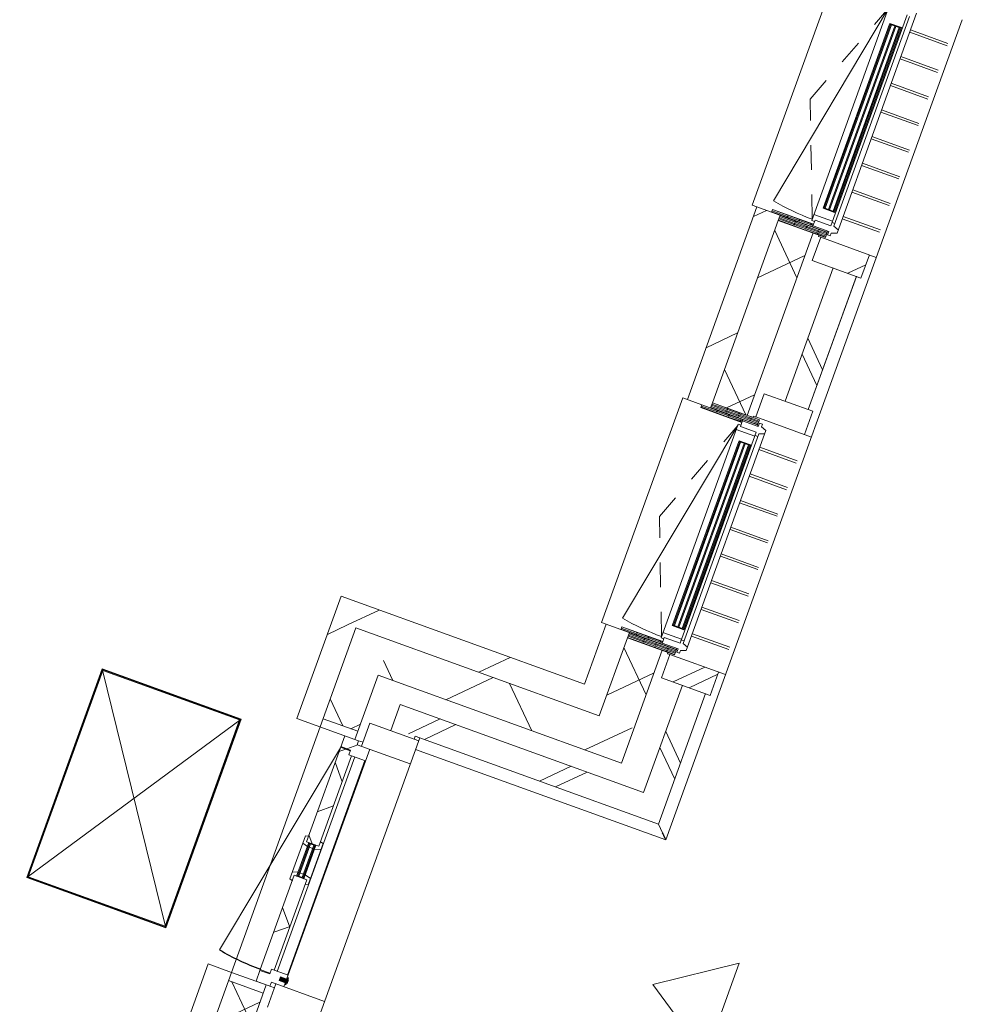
# Model space of a CAD drawing. Header units: metres. Extents: x 136266 to 136452, y 453403 to 453560.
# Tile 82 of 133: x 136427.76 to 136431.65, y 453461.49 to 453465.49. Entities that reach past the tile are written whole.
import ezdxf

# ---------------------------------------------------------------- set-up
doc = ezdxf.new("R2010")
doc.units = ezdxf.units.M
doc.linetypes.add('GS streep 0_60mm', pattern=[1.2, 0.6, -0.6])
for name, color, linetype, lineweight in [('A-DETL-BEBOUWING', 253, 'Continuous', 9), ('A-DETL-GENF', 92, 'Continuous', 5), ('A-DETL-GENF-4', 252, 'Continuous', 9), ('A-FLOR', 192, 'Continuous', 5), ('A-GENM-1', 8, 'Continuous', 5), ('A-GENM-3', 7, 'GS streep 0_60mm', 5)]:
    doc.layers.add(name, color=color, linetype=linetype, lineweight=lineweight)
pattern_1 = [(50.36799999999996, (1194.736809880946, 112.262393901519), (-308.0628471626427, 255.141690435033), [])]
pattern_2 = [(230.3679950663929, (261577.1382876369, 128266.0152072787), (308.0628251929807, -255.1417169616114), []), (230.3679950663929, (260382.4010347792, 128153.7525837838), (308.0628251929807, -255.1417169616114), [])]

# ---------------------------------------------------------------- blocks, each defined once
blk = doc.blocks.new('859-DO-0010 29-09-2022')
at = {"layer": 'A-DETL-BEBOUWING'}
h = blk.add_hatch(dxfattribs=at)
h.set_pattern_fill('FP_583', color=256, angle=44.99999999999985, style=0, pattern_type=2)
h.set_pattern_definition([(140.3679999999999, (157008.7417542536, 68404.45359445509), (-270.5777627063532, -326.7006494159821), []), (230.3679999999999, (157008.7417542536, 68404.45359445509), (326.7006494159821, -270.5777627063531), [])])
h.paths.add_polyline_path([(157028.3773347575, 66592.10154009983), (157177.7194913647, 66606.13436803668), (157146.1690165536, 66941.90531680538), (156996.8268599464, 66927.8724888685)])
h.paths.add_polyline_path([(156902.0584952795, 67936.4298531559), (157051.4006518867, 67950.46268109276), (156977.7750813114, 68734.01119609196), (156828.4329247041, 68719.97836815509), (156866.6949808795, 68312.78047396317)])
h.paths.add_polyline_path([(156733.6645600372, 69728.53573244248), (156883.0067166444, 69742.56856037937), (156839.7639289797, 70202.77310337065), (156690.4217723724, 70188.74027543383), (156731.5839221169, 69750.67859313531)])
h = blk.add_hatch(dxfattribs=at)
h.set_pattern_fill('FP_285', color=256, angle=44.99999999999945, style=0, pattern_type=2)
h.set_pattern_definition([(140.3679999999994, (157254.0957865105, 68198.38782917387), (-255.1416904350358, -308.0628471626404), []), (140.3679999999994, (157141.833392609, 69393.12463905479), (-255.1416904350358, -308.0628471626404), [])])
h.paths.add_polyline_path([(157432.7218879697, 66297.38634743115), (157380.0987832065, 66857.4194347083), (157280.5373454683, 66848.06421608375), (157323.805231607, 66387.59256654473), (157378.2635597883, 66342.48945698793)])
h.paths.add_polyline_path([(157165.9359173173, 68067.69182837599), (157265.4973550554, 68077.04704700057), (157211.7048479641, 68649.5253139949), (157112.143410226, 68640.17009537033), (157142.9063396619, 68312.78047396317)])
h.paths.add_polyline_path([(156997.5419820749, 69859.79770766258), (157097.103419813, 69869.15292628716), (157075.4694767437, 70099.38875105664), (156975.9080390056, 70090.03353243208)])
for points in [[(156901.3558777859, 69632.80427902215), (156975.3556571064, 68845.27330651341), (156979.3381146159, 68845.64751525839), (156905.3383352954, 69633.17848776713)], [(156920.2725509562, 69634.58177056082), (156994.2723302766, 68847.05079805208), (156998.2547877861, 68847.42500679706), (156924.2550084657, 69634.95597930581)], [(156939.1892241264, 69636.35926209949), (157013.1890034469, 68848.82828959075), (157017.1714609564, 68849.20249833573), (156943.171681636, 69636.73347084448)], [(157069.7498595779, 67840.69790269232), (157143.7496388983, 67053.16693018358), (157147.7320964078, 67053.54113892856), (157073.7323170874, 67841.0721114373)], [(157088.6665327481, 67842.47539423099), (157162.6663120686, 67054.94442172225), (157166.6487695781, 67055.31863046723), (157092.6489902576, 67842.84960297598)], [(157107.5832059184, 67844.25288576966), (157181.5829852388, 67056.72191326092), (157185.5654427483, 67057.0961220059), (157111.5656634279, 67844.62709451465)], [(156189.395822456, 65622.61116648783), (156185.4133649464, 65622.23695774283), (156198.4171188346, 65483.84655928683), (156202.3995763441, 65484.22076803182)], [(156208.3124956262, 65624.3886580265), (156204.3300381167, 65624.0144492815), (156217.3337920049, 65485.62405082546), (156221.3162495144, 65485.99825957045)], [(156310.9487360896, 65066.5597153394), (156345.7952392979, 65069.834041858), (156344.3013306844, 65085.73272850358), (156309.4548274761, 65082.45840198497)], [(156338.4866527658, 65062.10075203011), (156343.4647246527, 65062.56851296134), (156340.6581590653, 65092.43694428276), (156335.6800871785, 65091.96918335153)]]:
    blk.add_hatch(color=256, dxfattribs=at).paths.add_polyline_path(points)
h = blk.add_hatch(dxfattribs=at)
h.set_pattern_fill('FP_250', color=256, angle=44.99999999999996, style=0, pattern_type=2)
h.set_pattern_definition(pattern_1)
h.paths.add_polyline_path([(156804.5552056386, 67905.17111822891), (156904.1166433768, 67914.5263368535), (156826.3747766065, 68741.8818844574), (156726.8133388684, 68732.52666583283), (156766.2544867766, 68312.78047396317)])
h = blk.add_hatch(dxfattribs=at)
h.set_pattern_fill('FP_1659', color=256, scale=0.9999999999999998, angle=-174.6320049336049, style=0, pattern_type=2)
h.set_pattern_definition([(5.367995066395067, (156783.4573978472, 68786.83244754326), (-4.75245106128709, 50.57721037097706), [50.79999999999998, 0, 0, 0]), (5.367995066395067, (156783.9326429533, 68781.77472650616), (-4.75245106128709, 50.57721037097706), [50.79999999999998, 0, 0, 0]), (5.367995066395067, (156784.4078880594, 68776.71700546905), (-4.75245106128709, 50.57721037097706), [50.79999999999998, 0, 0, 0]), (5.367995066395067, (156784.8831331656, 68771.65928443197), (-4.75245106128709, 50.57721037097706), [50.79999999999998, 0, 0, 0]), (5.367995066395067, (156785.3583782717, 68766.60156339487), (-4.75245106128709, 50.57721037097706), [50.79999999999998, 0, 0, 0]), (5.367995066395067, (156785.8336233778, 68761.54384235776), (-4.75245106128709, 50.57721037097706), [50.79999999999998, 0, 0, 0]), (5.367995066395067, (156786.308868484, 68756.48612132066), (-4.75245106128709, 50.57721037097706), [50.79999999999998, 0, 0, 0]), (5.367995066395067, (156786.7841135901, 68751.42840028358), (-4.75245106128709, 50.57721037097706), [50.79999999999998, 0, 0, 0]), (5.367995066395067, (156787.2593586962, 68746.37067924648), (-4.75245106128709, 50.57721037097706), [50.79999999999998, 0, 0, 0]), (5.367995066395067, (156787.7346038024, 68741.31295820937), (-4.75245106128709, 50.57721037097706), [50.79999999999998, 0, 0, 0])])
h.paths.add_polyline_path([(156804.3205124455, 68751.8624307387), (156788.4144184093, 68750.36782609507), (156789.5370446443, 68738.42045356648), (156965.7607894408, 68754.97919053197), (156964.6381632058, 68766.92656306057), (156825.2521503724, 68753.82925698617)])
h = blk.add_hatch(dxfattribs=at)
h.set_pattern_fill('FP_419', color=256, scale=0.9999999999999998, angle=-174.6320049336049, style=0, pattern_type=2)
h.set_pattern_definition([(5.367995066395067, (156822.3532779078, 68768.39036213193), (-4.75245106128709, 50.57721037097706), [50.79999999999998, 0, 0, 0]), (5.367995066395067, (156822.8285230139, 68763.33264109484), (-4.75245106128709, 50.57721037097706), [50.79999999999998, 0, 0, 0]), (5.367995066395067, (156823.3037681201, 68758.27492005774), (-4.75245106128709, 50.57721037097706), [50.79999999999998, 0, 0, 0]), (5.367995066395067, (156823.7790132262, 68753.21719902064), (-4.75245106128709, 50.57721037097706), [50.79999999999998, 0, 0, 0]), (5.367995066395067, (156824.2542583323, 68748.15947798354), (-4.75245106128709, 50.57721037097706), [50.79999999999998, 0, 0, 0]), (5.367995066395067, (156824.7295034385, 68743.10175694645), (-4.75245106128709, 50.57721037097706), [50.79999999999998, 0, 0, 0]), (5.367995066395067, (156825.2047485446, 68738.04403590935), (-4.75245106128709, 50.57721037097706), [50.79999999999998, 0, 0, 0]), (5.367995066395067, (156825.6799936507, 68732.98631487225), (-4.75245106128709, 50.57721037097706), [50.79999999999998, 0, 0, 0]), (5.367995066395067, (156826.1552387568, 68727.92859383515), (-4.75245106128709, 50.57721037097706), [50.79999999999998, 0, 0, 0]), (5.367995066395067, (156826.6304838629, 68722.87087279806), (-4.75245106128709, 50.57721037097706), [50.79999999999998, 0, 0, 0])])
h.paths.add_polyline_path([(156826.3747766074, 68741.88188445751), (156828.4329247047, 68719.97836815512), (157030.5426433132, 68738.96946196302), (157028.4844952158, 68760.87297826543)])
h = blk.add_hatch(dxfattribs=at)
h.set_pattern_fill('FP_307', color=256, angle=5.367995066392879, style=0, pattern_type=2)
h.set_pattern_definition(pattern_2)
h.paths.add_polyline_path([(157013.1828976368, 68731.31183634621), (157022.5381162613, 68631.75039860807), (157231.6171355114, 68651.39635771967), (157222.2619168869, 68750.95779545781), (157167.104829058, 68745.77499951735)])
h = blk.add_hatch(dxfattribs=at)
h.set_pattern_fill('FP_293', color=256, angle=5.367995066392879, style=0, pattern_type=2)
h.set_pattern_definition([(230.3679950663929, (260693.0701276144, 137674.5710735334), (308.0628251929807, -255.1417169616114), []), (230.3679950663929, (259498.3328747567, 137562.3084500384), (308.0628251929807, -255.1417169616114), [])])
h.paths.add_polyline_path([(157076.3306233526, 68059.27213161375), (157085.6858419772, 67959.7106938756), (157294.7648612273, 67979.3566529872), (157285.4096426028, 68078.91809072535), (157230.2525547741, 68073.73529478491)])
h = blk.add_hatch(dxfattribs=at)
h.set_pattern_fill('FP_939', color=256, scale=0.9999999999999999, angle=-116.41000493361, style=0, pattern_type=2)
h.set_pattern_definition([(5.367995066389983, (156905.1039502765, 67887.73293224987), (4.752451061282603, -50.57721037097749), [50.79999999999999, 0, 0, 0]), (5.367995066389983, (156904.6278434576, 67892.79054258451), (4.752451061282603, -50.57721037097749), [50.79999999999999, 0, 0, 0]), (5.367995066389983, (156904.1530770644, 67897.84860376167), (4.752451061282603, -50.57721037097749), [50.79999999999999, 0, 0, 0]), (5.367995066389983, (156903.6778658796, 67902.9057693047), (4.752451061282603, -50.57721037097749), [50.79999999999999, 0, 0, 0]), (5.367995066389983, (156903.2022038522, 67907.96427527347), (4.752451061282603, -50.57721037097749), [50.79999999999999, 0, 0, 0]), (5.367995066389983, (156902.7269926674, 67913.0214408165), (4.752451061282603, -50.57721037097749), [50.79999999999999, 0, 0, 0]), (5.367995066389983, (156902.2522262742, 67918.07950199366), (4.752451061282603, -50.57721037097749), [50.79999999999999, 0, 0, 0]), (5.367995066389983, (156901.7770150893, 67923.13666753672), (4.752451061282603, -50.57721037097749), [50.79999999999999, 0, 0, 0]), (5.367995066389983, (156901.301353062, 67928.19517350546), (4.752451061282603, -50.57721037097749), [50.79999999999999, 0, 0, 0]), (5.367995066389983, (156900.8261418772, 67933.2523390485), (4.752451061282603, -50.57721037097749), [50.79999999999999, 0, 0, 0])])
h.paths.add_polyline_path([(156902.0584952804, 67936.42985315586), (156904.1166433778, 67914.52633685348), (157106.2263619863, 67933.51743066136), (157104.1682138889, 67955.42094696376), (156909.2338305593, 67937.10407835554)])
h = blk.add_hatch(dxfattribs=at)
h.set_pattern_fill('FP_1658', color=256, scale=0.9999999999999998, angle=-174.6320049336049, style=0, pattern_type=2)
h.set_pattern_definition([(5.367995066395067, (156870.323970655, 67862.368656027), (4.75245106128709, -50.57721037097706), [50.79999999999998, 0, 0, 0]), (5.367995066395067, (156869.8487255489, 67867.4263770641), (4.75245106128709, -50.57721037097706), [50.79999999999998, 0, 0, 0]), (5.367995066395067, (156869.3734804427, 67872.4840981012), (4.75245106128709, -50.57721037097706), [50.79999999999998, 0, 0, 0]), (5.367995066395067, (156868.8982353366, 67877.54181913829), (4.75245106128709, -50.57721037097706), [50.79999999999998, 0, 0, 0]), (5.367995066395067, (156868.4229902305, 67882.59954017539), (4.75245106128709, -50.57721037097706), [50.79999999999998, 0, 0, 0]), (5.367995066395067, (156867.9477451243, 67887.65726121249), (4.75245106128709, -50.57721037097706), [50.79999999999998, 0, 0, 0]), (5.367995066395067, (156867.4725000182, 67892.71498224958), (4.75245106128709, -50.57721037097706), [50.79999999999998, 0, 0, 0]), (5.367995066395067, (156866.9972549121, 67897.77270328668), (4.75245106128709, -50.57721037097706), [50.79999999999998, 0, 0, 0]), (5.367995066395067, (156866.522009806, 67902.83042432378), (4.75245106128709, -50.57721037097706), [50.79999999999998, 0, 0, 0]), (5.367995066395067, (156866.0467646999, 67907.88814536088), (4.75245106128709, -50.57721037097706), [50.79999999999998, 0, 0, 0])])
h.paths.add_polyline_path([(156904.1166433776, 67914.5263368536), (156867.2789114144, 67911.0649059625), (156868.4015376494, 67899.1175334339), (157044.6252824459, 67915.67627039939), (157043.502656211, 67927.62364292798)])
h = blk.add_hatch(dxfattribs=at)
h.set_pattern_fill('FP_1659', color=256, scale=0.9999999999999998, angle=-174.6320049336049, style=0, pattern_type=2)
h.set_pattern_definition([(5.367995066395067, (156951.8513330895, 66994.72656825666), (-4.75245106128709, 50.57721037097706), [50.79999999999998, 0, 0, 0]), (5.367995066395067, (156952.3265781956, 66989.66884721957), (-4.75245106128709, 50.57721037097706), [50.79999999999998, 0, 0, 0]), (5.367995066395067, (156952.8018233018, 66984.61112618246), (-4.75245106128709, 50.57721037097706), [50.79999999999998, 0, 0, 0]), (5.367995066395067, (156953.2770684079, 66979.55340514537), (-4.75245106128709, 50.57721037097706), [50.79999999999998, 0, 0, 0]), (5.367995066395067, (156953.752313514, 66974.49568410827), (-4.75245106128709, 50.57721037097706), [50.79999999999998, 0, 0, 0]), (5.367995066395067, (156954.2275586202, 66969.43796307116), (-4.75245106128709, 50.57721037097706), [50.79999999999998, 0, 0, 0]), (5.367995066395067, (156954.7028037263, 66964.38024203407), (-4.75245106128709, 50.57721037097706), [50.79999999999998, 0, 0, 0]), (5.367995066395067, (156955.1780488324, 66959.32252099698), (-4.75245106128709, 50.57721037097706), [50.79999999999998, 0, 0, 0]), (5.367995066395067, (156955.6532939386, 66954.26479995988), (-4.75245106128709, 50.57721037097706), [50.79999999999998, 0, 0, 0]), (5.367995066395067, (156956.1285390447, 66949.20707892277), (-4.75245106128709, 50.57721037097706), [50.79999999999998, 0, 0, 0])])
h.paths.add_polyline_path([(156972.7144476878, 66959.75655145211), (156956.8083536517, 66958.26194680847), (156957.9309798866, 66946.31457427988), (157134.1547246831, 66962.87331124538), (157133.0320984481, 66974.82068377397), (156993.6460856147, 66961.72337769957)])
h = blk.add_hatch(dxfattribs=at)
h.set_pattern_fill('FP_419', color=256, scale=0.9999999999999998, angle=-174.6320049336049, style=0, pattern_type=2)
h.set_pattern_definition([(5.367995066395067, (156990.7472131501, 66976.28448284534), (-4.75245106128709, 50.57721037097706), [50.79999999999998, 0, 0, 0]), (5.367995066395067, (156991.2224582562, 66971.22676180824), (-4.75245106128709, 50.57721037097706), [50.79999999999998, 0, 0, 0]), (5.367995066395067, (156991.6977033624, 66966.16904077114), (-4.75245106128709, 50.57721037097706), [50.79999999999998, 0, 0, 0]), (5.367995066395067, (156992.1729484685, 66961.11131973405), (-4.75245106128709, 50.57721037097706), [50.79999999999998, 0, 0, 0]), (5.367995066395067, (156992.6481935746, 66956.05359869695), (-4.75245106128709, 50.57721037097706), [50.79999999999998, 0, 0, 0]), (5.367995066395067, (156993.1234386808, 66950.99587765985), (-4.75245106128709, 50.57721037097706), [50.79999999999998, 0, 0, 0]), (5.367995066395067, (156993.5986837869, 66945.93815662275), (-4.75245106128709, 50.57721037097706), [50.79999999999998, 0, 0, 0]), (5.367995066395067, (156994.073928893, 66940.88043558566), (-4.75245106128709, 50.57721037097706), [50.79999999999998, 0, 0, 0]), (5.367995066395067, (156994.5491739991, 66935.82271454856), (-4.75245106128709, 50.57721037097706), [50.79999999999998, 0, 0, 0]), (5.367995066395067, (156995.0244191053, 66930.76499351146), (-4.75245106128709, 50.57721037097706), [50.79999999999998, 0, 0, 0])])
h.paths.add_polyline_path([(156994.7687118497, 66949.77600517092), (156996.8268599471, 66927.87248886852), (157198.9365785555, 66946.86358267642), (157196.8784304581, 66968.76709897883)])
h = blk.add_hatch(dxfattribs=at)
h.set_pattern_fill('FP_294', color=256, angle=5.367995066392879, style=0, pattern_type=2)
h.set_pattern_definition(pattern_2)
h.paths.add_polyline_path([(157181.5768328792, 66939.2059570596), (157190.9320515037, 66839.64451932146), (157400.0110707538, 66859.29047843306), (157390.6558521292, 66958.85191617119), (157335.4987643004, 66953.66912023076)])
h = blk.add_hatch(dxfattribs=at)
h.set_pattern_fill('FP_250', color=256, angle=44.99999999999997, style=0, pattern_type=2)
h.set_pattern_definition([(50.36799999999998, (1194.736809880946, 112.2623939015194), (-308.0628471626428, 255.1416904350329), [])])
h.paths.add_polyline_path([(155883.4208007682, 66484.5165259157), (157028.3773347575, 66592.10154009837), (157019.022116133, 66691.6629778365), (155874.0655821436, 66584.07796365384), (155880.6401342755, 66514.10933021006)])
h = blk.add_hatch(dxfattribs=at)
h.set_pattern_fill('FP_582', color=256, angle=44.99999999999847, style=0, pattern_type=2)
h.set_pattern_definition([(50.36799999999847, (156669.054727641, 66407.67738247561), (-326.7006494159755, 270.5777627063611), []), (140.3679999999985, (156669.054727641, 66407.67738247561), (-270.5777627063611, -326.7006494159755), [])])
h.paths.add_polyline_path([(156146.3572230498, 66358.56241587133), (157191.7523193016, 66456.79221142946), (157177.7194913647, 66606.1343680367), (156132.324395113, 66507.90457247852)])
h = blk.add_hatch(dxfattribs=at)
h.set_pattern_fill('FP_581', color=256, angle=45.0000000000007, style=0, pattern_type=2)
h.set_pattern_definition([(140.3680000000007, (156300.1344924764, 64722.01259787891), (-270.5777627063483, -326.700649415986), []), (230.3680000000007, (156300.1344924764, 64722.01259787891), (326.7006494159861, -270.5777627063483), [])])
h.paths.add_polyline_path([(156318.6024170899, 62922.08696272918), (156467.9445736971, 62936.11979066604), (156437.655342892, 63258.46814915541), (156288.3131862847, 63244.43532121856)])
h.paths.add_polyline_path([(156193.5448216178, 64252.99268550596), (156342.8869782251, 64267.02551344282), (156274.5938822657, 64993.82400893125), (156125.2517256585, 64979.79118099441), (156192.3441728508, 64265.77040051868)])
h.paths.add_polyline_path([(156019.6313073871, 66103.83981305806), (156168.9734639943, 66117.87264099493), (156132.324395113, 66507.90457247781), (155982.9822385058, 66493.87174454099), (156010.8057526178, 66197.76438680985)])
h = blk.add_hatch(dxfattribs=at)
h.set_pattern_fill('FP_250', color=256, angle=44.99999999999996, style=0, pattern_type=2)
h.set_pattern_definition(pattern_1)
h.paths.add_polyline_path([(155923.3441962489, 66059.63809036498), (156022.905633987, 66068.99330898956), (155982.9822385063, 66493.87174454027), (155883.4208007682, 66484.5165259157)])
h = blk.add_hatch(dxfattribs=at)
h.set_pattern_fill('FP_286', color=256, angle=44.99999999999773, style=0, pattern_type=2)
h.set_pattern_definition([(50.36799999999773, (156860.2436733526, 66243.59325389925), (-308.0628471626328, 255.141690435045), []), (50.36799999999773, (158054.9811903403, 66355.8563549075), (-308.0628471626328, 255.141690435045), [])])
h.paths.add_polyline_path([(156287.7653539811, 66189.80133324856), (157432.7218879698, 66297.38634743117), (157323.805231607, 66387.59256654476), (156278.4101353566, 66289.36277098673)])
h = blk.add_hatch(dxfattribs=at)
h.set_pattern_fill('FP_287', color=256, angle=44.99999999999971, style=0, pattern_type=2)
h.set_pattern_definition([(140.3679999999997, (156529.9936938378, 64680.84484107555), (-255.1416904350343, -308.0628471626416), []), (140.3679999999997, (156417.7312999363, 65875.58165095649), (-255.1416904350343, -308.0628471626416), [])])
h.paths.add_polyline_path([(156573.0995220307, 63153.17748223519), (156672.6609597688, 63162.53270085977), (156671.4915574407, 63174.97788057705), (156571.9301197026, 63165.62266195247)])
h.paths.add_polyline_path([(156457.3286915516, 64385.25027424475), (156556.8901292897, 64394.6054928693), (156533.7172527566, 64641.21917414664), (156513.8916567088, 64639.35627632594), (156494.2456975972, 64848.43529557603), (156514.070528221, 64850.30633930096), (156503.0976221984, 64967.08375986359), (156403.5361844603, 64957.72854123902), (156426.3028227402, 64715.43818645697)])
h.paths.add_polyline_path([(156288.9347563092, 66177.3561535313), (156388.4961940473, 66186.71137215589), (156387.3267917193, 66199.15655187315), (156287.7653539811, 66189.80133324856)])
h = blk.add_hatch(dxfattribs=at)
h.set_pattern_fill('FP_781', color=256, angle=-84.63200493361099, style=0, pattern_type=2)
h.set_pattern_definition([(44.999995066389, (-0.0001551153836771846, -0.0003038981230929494), (-141.4213440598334, 141.4213684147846), [])])
h.paths.add_polyline_path([(156022.9056339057, 66068.99330984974), (156172.247790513, 66083.02613778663), (156168.9734639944, 66117.87264099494), (156019.6313073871, 66103.83981305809)])
h = blk.add_hatch(dxfattribs=at)
h.set_pattern_fill('FP_584', color=256, scale=0.9999999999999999, angle=95.36799506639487, style=0, pattern_type=2)
h.set_pattern_definition([(44.99999506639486, (-0.0001550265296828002, -0.0003047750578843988), (-141.4213440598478, 141.4213684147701), []), (134.9999950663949, (-0.0001550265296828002, -0.0003047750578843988), (-141.4213684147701, -141.4213440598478), [])])
h.paths.add_polyline_path([(156176.5245583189, 66016.1328692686), (156248.2087934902, 66022.86862667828), (156243.531184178, 66072.64934554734), (156189.7680077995, 66067.59752749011), (156188.1776206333, 66084.5229719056), (156128.4407579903, 66078.90984073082), (156132.8377107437, 66032.11596499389), (156174.653514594, 66036.04515681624)])
h = blk.add_hatch(dxfattribs=at)
h.set_pattern_fill('FP_585', color=256, scale=0.9999999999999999, angle=95.36799506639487, style=0, pattern_type=2)
h.set_pattern_definition([(44.99999506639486, (-0.0001550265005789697, -0.0003047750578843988), (-141.4213440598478, 141.4213684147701), []), (134.9999950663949, (-0.0001550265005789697, -0.0003047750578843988), (-141.4213684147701, -141.4213440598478), [])])
h.paths.add_polyline_path([(156222.8349139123, 65074.33493395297), (156264.6507177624, 65078.2641257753), (156263.0603305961, 65095.18957019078), (156275.0077031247, 65096.31219642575), (156238.5223504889, 65484.60180360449), (156184.7591741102, 65479.54998554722), (156214.3056788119, 65165.10597239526)])
h.paths.add_polyline_path([(156171.1941071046, 65623.91407026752), (156224.9572834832, 65628.96588832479), (156188.4719308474, 66017.25549550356), (156176.5245583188, 66016.13286926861), (156174.9341711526, 66033.05831368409), (156133.1183673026, 66029.12912186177)])
h = blk.add_hatch(color=256, dxfattribs=at)
h.paths.add_polyline_path([(156212.2949531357, 65624.76286677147), (156208.3124956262, 65624.3886580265), (156209.6222262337, 65610.45005674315), (156213.6046837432, 65610.82426548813)])
h.paths.add_polyline_path([(156225.2987070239, 65486.37246831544), (156223.9889764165, 65500.31106959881), (156220.0065189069, 65499.93686085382), (156221.3162495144, 65485.99825957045)])
h.paths.add_polyline_path([(156185.4133649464, 65622.23695774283), (156181.4309074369, 65621.86274899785), (156182.7406380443, 65607.92414771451), (156186.7230955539, 65608.2983564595)])
h.paths.add_polyline_path([(156198.4171188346, 65483.84655928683), (156197.1073882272, 65497.78516057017), (156193.1249307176, 65497.41095182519), (156194.4346613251, 65483.47235054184)])
h = blk.add_hatch(dxfattribs=at)
h.set_pattern_fill('FP_250', color=256, angle=44.99999999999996, style=0, pattern_type=2)
h.set_pattern_definition([(50.36799999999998, (1194.736809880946, 112.2623939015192), (-308.0628471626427, 255.141690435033), [])])
h.paths.add_polyline_path([(156233.07380729, 62763.38958749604), (156332.6352450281, 62772.74480612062), (156286.2550381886, 63266.33883752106), (156186.6936004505, 63256.98361889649), (156218.6618054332, 62916.76704270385)])
h.paths.add_polyline_path([(156096.0415319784, 64221.73395057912), (156195.6029697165, 64231.08916920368), (156121.9773992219, 65014.63768334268), (156022.4159614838, 65005.2824647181), (156091.9036787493, 64265.77040051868)])
blk.add_arc((156133.3054716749, 66027.13789310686), 954.9999999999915, 264.3679950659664, 275.3679950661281)
blk.add_open_spline([(157487.1732187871, 66252.35770621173), (157487.2410475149, 66252.30104861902), (157486.8195890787, 66252.65016760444), (157484.9329439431, 66254.21488612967), (157482.6721550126, 66256.08247254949), (157480.6414172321, 66257.76884604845), (157478.2895722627, 66259.712673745), (157475.6711773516, 66261.88453894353), (157472.8155360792, 66264.24875778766), (157468.7517072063, 66267.60720125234), (157465.5500731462, 66270.30402274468), (157463.3176098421, 66272.11523788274)], degree=3, knots=[0.5, 0.5, 0.5, 0.5, 0.5833333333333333, 0.6666666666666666, 0.7083333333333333, 0.75, 0.7916666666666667, 0.8333333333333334, 0.875, 0.9166666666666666, 1, 1, 1, 1])
for p, q in [((157487.1857762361, 66252.34769374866), (157156.250872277, 69774.27017985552)), ((156706.9010513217, 68730.65562210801), (156616.2489828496, 69695.40595379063)), ((156984.3326668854, 69647.63146627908), (157144.7120125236, 69662.7013957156)), ((156985.2681887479, 69637.67532250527), (157145.6475343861, 69652.74525194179)), ((156995.0911683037, 69533.13581288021), (157155.4705139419, 69548.20574231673)), ((156996.0266901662, 69523.1796691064), (157156.4060358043, 69538.24959854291)), ((157005.849669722, 69418.64015948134), (157166.2290153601, 69433.71008891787)), ((157006.7851915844, 69408.68401570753), (157167.1645372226, 69423.75394514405)), ((157016.6081711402, 69304.14450608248), (157176.9875167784, 69319.214435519)), ((157017.5436930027, 69294.18836230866), (157177.9230386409, 69309.25829174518)), ((157027.3666725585, 69189.6488526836), (157187.7460181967, 69204.71878212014)), ((157028.3021944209, 69179.6927089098), (157188.6815400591, 69194.76263834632)), ((157038.1251739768, 69075.15319928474), (157198.5045196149, 69090.22312872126)), ((157039.0606958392, 69065.19705551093), (157199.4400414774, 69080.26698494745)), ((157048.883675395, 68960.65754588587), (157209.2630210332, 68975.7274753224)), ((157049.8191972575, 68950.70140211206), (157210.1985428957, 68965.77133154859)), ((157059.6421768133, 68846.16189248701), (157220.0215224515, 68861.23182192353)), ((157060.5776986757, 68836.2057487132), (157220.957044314, 68851.27567814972)), ((156789.5370446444, 68738.42045356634), (156706.9010513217, 68730.65562210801)), ((157252.1303482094, 68753.76436104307), (157013.1828976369, 68731.31183634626)), ((157028.3364750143, 68762.44825990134), (157028.0166875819, 68765.85154718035)), ((157231.6171355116, 68651.39635771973), (157222.261916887, 68750.95779545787)), ((156726.8133388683, 68732.52666583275), (156804.5552056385, 67905.17111822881)), ((156902.0584952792, 67936.42985315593), (156828.4329247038, 68719.97836815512)), ((157051.4006518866, 67950.46268109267), (156977.7750813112, 68734.01119609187)), ((157003.2382688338, 68730.37739647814), (157002.6769557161, 68736.35108274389)), ((157013.1654499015, 68731.31019688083), (157003.2382688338, 68730.37739647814)), ((157013.1828976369, 68731.31183634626), (157022.5381162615, 68631.75039860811)), ((157022.5381162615, 68631.75039860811), (157231.6171355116, 68651.39635771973)), ((157112.1434102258, 68640.17009537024), (157165.9359173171, 68067.6918283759)), ((157265.4973550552, 68077.04704700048), (157211.7048479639, 68649.52531399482)), ((157265.5487934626, 68077.05188037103), (157211.7562863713, 68649.53014736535)), ((157285.4096426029, 68078.9180907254), (157076.3306233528, 68059.27213161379)), ((157076.3306233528, 68059.27213161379), (157085.6858419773, 67959.71069387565)), ((157294.7648612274, 67979.35665298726), (157285.4096426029, 68078.9180907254)), ((157085.6858419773, 67959.71069387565), (157324.6332925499, 67982.16321857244)), ((157075.7412131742, 67958.77625400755), (157083.7811017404, 67959.53171633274)), ((157076.3025262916, 67952.80256774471), (157075.7412131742, 67958.77625400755)), ((157083.7811017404, 67959.53171633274), (157085.668394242, 67959.70905441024)), ((156867.2789114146, 67911.0649059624), (156784.6429180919, 67903.30007450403)), ((156875.2949865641, 66938.54974282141), (156784.6429180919, 67903.30007450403)), ((157106.6941229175, 67928.53935877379), (157106.2263619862, 67933.51743066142)), ((157152.7266021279, 67855.5255869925), (157313.105947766, 67870.59551642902)), ((157153.6621239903, 67845.56944321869), (157314.0414696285, 67860.6393726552)), ((157163.4851035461, 67741.02993359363), (157323.8644491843, 67756.09986303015)), ((157164.4206254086, 67731.07378981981), (157324.7999710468, 67746.14371925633)), ((157174.2436049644, 67626.53428019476), (157334.6229506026, 67641.60420963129)), ((157175.1791268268, 67616.57813642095), (157335.558472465, 67631.64806585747)), ((157185.0021063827, 67512.0386267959), (157345.3814520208, 67527.10855623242)), ((157185.9376282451, 67502.08248302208), (157346.3169738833, 67517.1524124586)), ((157195.7606078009, 67397.54297339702), (157356.1399534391, 67412.61290283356)), ((157196.6961296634, 67387.58682962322), (157357.0754753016, 67402.65675905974)), ((157206.5191092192, 67283.04731999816), (157366.8984548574, 67298.11724943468)), ((157207.4546310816, 67273.09117622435), (157367.8339767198, 67288.16110566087)), ((157217.2776106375, 67168.55166659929), (157377.6569562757, 67183.62159603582)), ((157218.2131324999, 67158.59552282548), (157378.5924781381, 67173.66545226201)), ((157228.0361120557, 67054.05601320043), (157388.4154576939, 67069.12594263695)), ((157228.9716339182, 67044.09986942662), (157389.3509795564, 67059.16979886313)), ((156957.9309798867, 66946.31457427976), (156875.2949865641, 66938.54974282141)), ((156895.2072741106, 66940.42078654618), (156919.4606783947, 66682.30775921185)), ((157191.7523193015, 66456.79221142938), (157146.1690165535, 66941.90531680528)), ((157171.6322040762, 66938.27151719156), (157171.0708909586, 66944.2452034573)), ((157420.5242834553, 66961.65848175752), (157181.5768328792, 66939.20595705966)), ((157196.8784304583, 66968.76709897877), (157196.4106695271, 66973.74517086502)), ((157400.0110707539, 66859.29047843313), (157390.6558521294, 66958.85191617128)), ((157419.945426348, 66961.67921570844), (157420.517286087, 66961.732950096)), ((156996.8268599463, 66927.87248886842), (157028.3773347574, 66592.10154009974)), ((157181.559385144, 66939.20431759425), (157171.6322040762, 66938.27151719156)), ((157181.5768328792, 66939.20595705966), (157190.9320515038, 66839.64451932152)), ((157190.9320515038, 66839.64451932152), (157400.0110707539, 66859.29047843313)), ((157280.5373454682, 66848.06421608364), (157323.8052316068, 66387.59256654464)), ((157432.7218879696, 66297.38634743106), (157380.0987832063, 66857.41943470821)), ((157432.7711623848, 66297.41421073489), (157380.1502216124, 66857.42426808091)), ((156919.4606783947, 66682.30775921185), (155874.0655821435, 66584.07796365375)), ((155874.0655821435, 66584.07796365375), (155923.3441962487, 66059.6380903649)), ((157028.3773347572, 66592.10154009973), (155982.9822385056, 66493.87174454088)), ((156022.9056339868, 66068.99330898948), (155982.9822385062, 66493.87174454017)), ((156146.3572230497, 66358.56241587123), (157191.7523193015, 66456.79221142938)), ((157323.8052316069, 66387.59256654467), (156278.4101353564, 66289.36277098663)), ((156172.2477905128, 66083.02613778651), (156146.3572230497, 66358.56241587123)), ((156278.4101353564, 66289.36277098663), (156288.9347563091, 66177.35615353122)), ((156387.3267917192, 66199.15655187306), (157432.7218879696, 66297.3863474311)), ((157463.3176098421, 66272.11523788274), (157432.7711623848, 66297.41421073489)), ((156411.9107732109, 66151.30983009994), (157487.185395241, 66252.34723372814)), ((156408.4084815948, 66188.58241588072), (156199.3294623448, 66168.93645676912)), ((156388.4961940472, 66186.7113721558), (156387.3267917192, 66199.15655187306)), ((156523.0099097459, 64968.95480358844), (156407.2390792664, 66201.02759559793)), ((156199.3294623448, 66168.93645676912), (156208.6846809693, 66069.37501903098)), ((156168.9734639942, 66117.87264099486), (156019.631307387, 66103.83981305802)), ((155923.3441962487, 66059.6380903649), (156188.1776206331, 66084.52297190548)), ((156128.4407579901, 66078.90984073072), (156171.1941071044, 65623.91407026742)), ((156207.0942938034, 66086.30046344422), (156188.1776206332, 66084.52297190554)), ((156189.7680077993, 66067.59752749), (156188.1776206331, 66084.52297190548)), ((156417.7637002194, 66089.02097814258), (156189.7680077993, 66067.59752749)), ((156339.4221750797, 65052.14460873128), (156243.5311841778, 66072.64934554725)), ((156133.3054716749, 66027.13789310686), (156039.582908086, 65076.74793047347)), ((156132.8377107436, 66032.11596499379), (156174.6535145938, 66036.04515681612)), ((156174.9341711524, 66033.05831368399), (156133.1183673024, 66029.12912186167)), ((156174.6535145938, 66036.04515681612), (156176.5245583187, 66016.13286926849)), ((156176.5245583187, 66016.13286926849), (156248.20879349, 66022.86862667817)), ((156332.3413760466, 65101.69951361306), (156245.8056037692, 66022.64281269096)), ((156224.9572834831, 65628.96588832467), (156188.4719308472, 66017.25549550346)), ((156201.7783242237, 66018.50582115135), (156288.3140965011, 65097.56252207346)), ((155122.2820645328, 65904.51667262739), (155719.6506909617, 65960.64798437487)), ((155717.8465665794, 65958.46965124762), (155124.46039766, 65902.71254824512)), ((155715.140380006, 65955.20215155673), (155127.7278973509, 65900.00636167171)), ((155719.6506909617, 65960.64798437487), (155206.479032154, 65008.4637329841)), ((155798.4018257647, 65069.10535568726), (155715.140380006, 65955.20215155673)), ((155801.6693254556, 65066.39916911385), (155717.8465665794, 65958.46965124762)), ((155719.6506909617, 65960.64798437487), (155803.8476585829, 65064.59504473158)), ((155122.2820645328, 65904.51667262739), (155206.479032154, 65008.4637329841)), ((155803.8476585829, 65064.59504473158), (155122.2820645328, 65904.51667262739)), ((155124.46039766, 65902.71254824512), (155208.2831565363, 65010.64206611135)), ((155127.7278973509, 65900.00636167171), (155210.9893431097, 65013.90956580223)), ((156168.9975227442, 65647.29087264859), (156157.3509570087, 65642.96695759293)), ((156157.3509570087, 65642.96695759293), (156174.7075791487, 65458.25184575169)), ((156171.1941071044, 65623.91407026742), (156224.9572834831, 65628.96588832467)), ((156194.715317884, 65480.48550740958), (156181.1502508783, 65624.84959212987)), ((156181.430907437, 65621.86274899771), (156181.1502508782, 65624.84959212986)), ((156212.2949531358, 65624.76286677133), (156181.1502508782, 65624.84959212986)), ((156181.430907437, 65621.86274899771), (156212.0142965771, 65627.74970990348)), ((156212.2949531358, 65624.76286677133), (156181.430907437, 65621.86274899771)), ((156202.3995763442, 65484.22076803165), (156189.395822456, 65622.61116648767)), ((156204.3300381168, 65624.01444928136), (156217.3337920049, 65485.62405082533)), ((156212.2949531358, 65624.76286677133), (156208.3124956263, 65624.38865802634)), ((156221.3162495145, 65485.99825957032), (156208.3124956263, 65624.38865802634)), ((156212.0142965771, 65627.7497099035), (156225.5793635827, 65483.38562518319)), ((156235.427971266, 65645.80389890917), (156223.1797919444, 65647.88256149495)), ((156235.427971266, 65645.80389890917), (156249.5060166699, 65495.980522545)), ((156160.2856426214, 65611.73502912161), (156182.7406380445, 65607.9241477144)), ((156182.7406380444, 65607.92414771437), (156186.723095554, 65608.29835645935)), ((156185.4133649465, 65622.23695774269), (156198.4171188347, 65483.84655928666)), ((156190.7055530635, 65608.67256520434), (156205.6397687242, 65610.07584799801)), ((156209.6222262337, 65610.45005674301), (156213.6046837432, 65610.82426548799)), ((156213.6046837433, 65610.82426548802), (156237.8683623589, 65619.83242185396)), ((156193.1249307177, 65497.41095182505), (156171.7728935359, 65489.48377422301)), ((156238.5223504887, 65484.60180360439), (156184.7591741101, 65479.54998554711)), ((156184.7591741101, 65479.54998554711), (156222.8349139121, 65074.33493395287)), ((156197.1073882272, 65497.78516057), (156193.1249307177, 65497.41095182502)), ((156225.298707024, 65486.37246831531), (156194.4346613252, 65483.47235054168)), ((156225.5793635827, 65483.38562518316), (156194.4346613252, 65483.47235054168)), ((156194.7153178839, 65480.48550740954), (156225.298707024, 65486.37246831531)), ((156216.0240613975, 65499.56265210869), (156201.0898457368, 65498.159369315)), ((156223.9889764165, 65500.31106959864), (156220.006518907, 65499.93686085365)), ((156249.50601667, 65495.98052254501), (156223.9889764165, 65500.31106959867)), ((156225.5793635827, 65483.38562518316), (156225.298707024, 65486.37246831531)), ((156275.0077031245, 65096.31219642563), (156238.5223504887, 65484.60180360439)), ((156240.2998420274, 65465.68513043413), (156251.9464077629, 65470.0090454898)), ((156251.9464077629, 65470.0090454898), (156249.50601667, 65495.98052254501)), ((156174.7075791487, 65458.25184575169), (156186.9557584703, 65456.17318316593)), ((155803.8476585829, 65064.59504473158), (155206.479032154, 65008.4637329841)), ((155208.2831565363, 65010.64206611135), (155801.6693254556, 65066.39916911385)), ((155210.9893431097, 65013.90956580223), (155798.4018257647, 65069.10535568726)), ((156222.8349139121, 65074.33493395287), (156264.6507177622, 65078.26412577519)), ((156223.115570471, 65071.3480908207), (156222.8349139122, 65074.33493395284)), ((156264.931374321, 65075.27728264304), (156223.1155704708, 65071.3480908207)), ((156223.1155704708, 65071.3480908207), (156227.5125232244, 65024.55421508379)), ((156334.7445657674, 65101.92532760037), (156263.0603305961, 65095.18957019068)), ((156263.0603305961, 65095.18957019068), (156264.931374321, 65075.27728264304)), ((156285.6589987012, 65047.09279067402), (156513.6546911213, 65068.51624132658)), ((156344.2998675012, 65085.74830019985), (156309.4533642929, 65082.47397368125)), ((156344.3013306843, 65085.73272850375), (156309.454827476, 65082.45840198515)), ((156309.454827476, 65082.45840198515), (156310.9487360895, 65066.55971533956)), ((156310.9487360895, 65066.55971533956), (156345.7952392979, 65069.83404185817)), ((156310.9501992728, 65066.54414364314), (156345.7967024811, 65069.81847016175)), ((156340.6581590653, 65092.43694428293), (156335.6800871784, 65091.9691833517)), ((156335.6800871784, 65091.9691833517), (156338.4866527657, 65062.10075203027)), ((156343.4647246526, 65062.56851296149), (156340.6581590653, 65092.43694428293)), ((156345.7952392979, 65069.83404185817), (156344.3013306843, 65085.73272850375)), ((156271.319555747, 65028.67051213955), (156121.9773991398, 65014.6376842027)), ((156227.5125232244, 65024.55421508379), (156306.1660590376, 65031.94483779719)), ((156342.8869782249, 64267.02551344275), (156271.319555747, 65028.67051213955)), ((156287.2493858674, 65030.16734625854), (156285.6589987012, 65047.09279067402)), ((156304.5756718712, 65048.87028221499), (156313.9308904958, 64949.30884447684)), ((156338.4866527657, 65062.10075203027), (156343.4647246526, 65062.56851296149)), ((156121.9773992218, 65014.63768334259), (156022.4159614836, 65005.28246471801)), ((156022.4159614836, 65005.28246471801), (156097.2109343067, 64209.28877086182)), ((156193.5448216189, 64252.99268550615), (156121.9773991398, 65014.6376842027)), ((156274.5938822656, 64993.82400893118), (156125.2517256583, 64979.79118099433))]:
    blk.add_line(p, q, dxfattribs=at)
at = {"layer": 'A-DETL-GENF'}
for p, q in [((157969.7187399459, 65926.41741151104), (157689.7448639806, 65699.22888016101)), ((158007.1396144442, 65528.17166055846), (157969.7187399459, 65926.41741151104)), ((157689.7448639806, 65699.22888016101), (158007.1396144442, 65528.17166055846))]:
    blk.add_line(p, q, dxfattribs=at)
at = {"layer": 'A-DETL-GENF-4'}
for p, q in [((156964.6381632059, 68766.92656306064), (156788.4144184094, 68750.36782609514)), ((156788.4144184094, 68750.36782609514), (156789.5370446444, 68738.42045356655)), ((156789.5370446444, 68738.42045356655), (157028.4844952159, 68760.87297826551)), ((156826.3747766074, 68741.88188445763), (156828.4329247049, 68719.97836815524)), ((156828.4329247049, 68719.97836815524), (157030.5426433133, 68738.96946196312)), ((156965.7607894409, 68754.97919053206), (156964.6381632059, 68766.92656306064)), ((157030.5426433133, 68738.96946196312), (157028.4844952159, 68760.87297826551)), ((156902.0584952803, 67936.42985315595), (157104.1682138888, 67955.42094696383)), ((157104.1682138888, 67955.42094696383), (157106.2263619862, 67933.51743066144)), ((156867.2789114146, 67911.06490596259), (157106.2263619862, 67933.51743066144)), ((156868.4015376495, 67899.117533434), (156867.2789114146, 67911.06490596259)), ((157044.625282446, 67915.67627039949), (156868.4015376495, 67899.117533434)), ((156904.1166433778, 67914.52633685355), (156902.0584952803, 67936.42985315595)), ((157043.5026562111, 67927.62364292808), (157044.625282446, 67915.67627039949)), ((157133.0320984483, 66974.82068377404), (156956.8083536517, 66958.26194680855)), ((156956.8083536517, 66958.26194680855), (156957.9309798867, 66946.31457427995)), ((156957.9309798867, 66946.31457427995), (157196.8784304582, 66968.76709897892)), ((156994.7687118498, 66949.77600517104), (156996.8268599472, 66927.87248886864)), ((156996.8268599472, 66927.87248886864), (157198.9365785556, 66946.86358267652)), ((157134.1547246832, 66962.87331124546), (157133.0320984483, 66974.82068377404)), ((157198.9365785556, 66946.86358267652), (157196.8784304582, 66968.76709897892))]:
    blk.add_line(p, q, dxfattribs=at)
at = {"layer": 'A-FLOR'}
blk.add_line((156121.9773991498, 65014.63768420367), (156022.905634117, 66068.9933077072), dxfattribs=at)
at = {"layer": 'A-GENM-1'}
for p, q in [((157030.7495071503, 68790.21405318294), (156945.5234654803, 69697.21875097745)), ((157066.3778875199, 68774.47815434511), (156977.5968627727, 69719.31619848)), ((156865.8743152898, 69689.73457607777), (156776.4698593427, 68783.13221381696)), ((156865.4065543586, 69694.71264796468), (156951.568117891, 68777.75180639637)), ((157042.4162231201, 68794.32352255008), (156957.7514945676, 69695.3545340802)), ((156946.8734825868, 69640.09452272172), (156897.0927637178, 69635.41691340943)), ((156947.1541391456, 69637.10767958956), (156897.0927637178, 69635.41691340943)), ((156897.0927637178, 69635.41691340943), (156897.3734202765, 69632.43007027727)), ((156897.3734202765, 69632.43007027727), (156946.8734825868, 69640.09452272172)), ((156897.3734202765, 69632.43007027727), (156947.1541391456, 69637.10767958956)), ((156971.6538561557, 68841.91225463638), (156897.3734202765, 69632.43007027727)), ((156905.3383352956, 69633.17848776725), (156901.355877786, 69632.80427902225)), ((156901.355877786, 69632.80427902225), (156975.3556571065, 68845.2733065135)), ((156979.338114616, 68845.64751525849), (156905.3383352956, 69633.17848776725)), ((156924.2550084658, 69634.95597930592), (156920.2725509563, 69634.58177056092)), ((156920.2725509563, 69634.58177056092), (156994.2723302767, 68847.05079805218)), ((156998.2547877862, 68847.42500679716), (156924.2550084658, 69634.95597930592)), ((156939.1892241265, 69636.3592620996), (157013.189003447, 68848.82828959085)), ((156943.171681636, 69636.73347084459), (157017.1714609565, 68849.20249833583)), ((156946.8734825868, 69640.09452272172), (157021.153918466, 68849.5767070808)), ((156971.3731995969, 68844.89909776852), (157021.153918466, 68849.5767070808)), ((157021.4345750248, 68846.58986394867), (156971.3731995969, 68844.89909776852)), ((156971.6538561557, 68841.91225463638), (157021.153918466, 68849.5767070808)), ((157021.4345750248, 68846.58986394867), (156971.6538561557, 68841.91225463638)), ((157021.153918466, 68849.5767070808), (157021.4345750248, 68846.58986394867)), ((156949.2293132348, 68802.6421658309), (157028.8784634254, 68810.12634073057)), ((156951.568117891, 68777.75180639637), (156963.5154904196, 68778.87443263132)), ((156963.0477294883, 68783.85250451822), (157030.7495071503, 68790.21405318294)), ((156963.0477294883, 68783.85250451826), (156964.6381633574, 68766.92656307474)), ((157041.2935968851, 68806.27089507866), (157029.3462243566, 68805.14826884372)), ((157065.0681569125, 68788.41675562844), (157042.4162231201, 68794.32352255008)), ((156965.2929819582, 68759.95775946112), (157032.9947596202, 68766.31930812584)), ((157032.9947596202, 68766.31930812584), (157034.3980424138, 68751.38509246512)), ((157034.3980424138, 68751.38509246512), (157046.3454149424, 68752.50771870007)), ((157045.2227887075, 68764.45509122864), (157066.3778875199, 68774.47815434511)), ((157046.3454149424, 68752.50771870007), (157045.2227887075, 68764.45509122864)), ((157122.2162845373, 67945.0639616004), (157110.2689120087, 67943.94133536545)), ((157110.2689120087, 67943.94133536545), (157111.6721948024, 67929.00711970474)), ((157123.3389107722, 67933.11658907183), (157122.2162845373, 67945.0639616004)), ((157045.7479086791, 67903.7288978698), (157033.8005361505, 67902.60627163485)), ((157033.8005361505, 67902.60627163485), (157119.9620996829, 66985.64543006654)), ((157111.6721948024, 67929.00711970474), (157043.9704171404, 67922.64557104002)), ((157044.6252824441, 67915.67627039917), (157046.2156696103, 67898.75082598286)), ((157046.2156696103, 67898.7508259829), (157045.7479086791, 67903.7288978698)), ((157113.9174472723, 67905.11237464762), (157046.2156696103, 67898.7508259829)), ((157199.1434889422, 66998.1076768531), (157113.9174472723, 67905.11237464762)), ((157145.9908445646, 67927.20982215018), (157123.3389107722, 67933.11658907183)), ((157126.1454763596, 67903.24815775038), (157147.300575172, 67913.27122086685)), ((157210.810204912, 67002.21714622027), (157126.1454763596, 67903.24815775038)), ((157234.7718693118, 66982.3717780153), (157145.9908445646, 67927.20982215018)), ((157034.2682970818, 67897.62819974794), (156944.8638411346, 66991.02583748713)), ((157035.9054603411, 67880.20494814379), (157115.5546105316, 67887.68912304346)), ((157115.320730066, 67890.17815898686), (157127.2681025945, 67891.3007852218)), ((157115.2674643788, 67847.98814639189), (157065.4867455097, 67843.3105370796)), ((157115.5481209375, 67845.00130325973), (157065.4867455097, 67843.3105370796)), ((157065.4867455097, 67843.3105370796), (157065.7674020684, 67840.32369394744)), ((157065.7674020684, 67840.32369394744), (157115.2674643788, 67847.98814639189)), ((157065.7674020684, 67840.32369394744), (157115.5481209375, 67845.00130325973)), ((157065.7674020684, 67840.32369394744), (157069.749859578, 67840.69790269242)), ((157065.7674020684, 67840.32369394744), (157139.7671813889, 67052.79272143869)), ((157143.7496388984, 67053.16693018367), (157069.749859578, 67840.69790269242)), ((157147.7320964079, 67053.54113892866), (157073.7323170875, 67841.07211143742)), ((157088.6665327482, 67842.47539423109), (157162.6663120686, 67054.94442172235)), ((157166.6487695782, 67055.31863046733), (157092.6489902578, 67842.84960297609)), ((157115.5481209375, 67845.00130325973), (157107.5832059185, 67844.25288576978)), ((157107.5832059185, 67844.25288576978), (157181.5829852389, 67056.72191326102)), ((157111.565663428, 67844.62709451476), (157185.5654427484, 67057.096122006)), ((157115.5481209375, 67845.00130325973), (157115.2674643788, 67847.98814639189)), ((157115.5481209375, 67845.00130325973), (157189.547900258, 67057.47033075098)), ((157139.7671813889, 67052.79272143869), (157189.547900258, 67057.47033075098)), ((157189.8285568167, 67054.48348761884), (157139.7671813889, 67052.79272143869)), ((157140.0478379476, 67049.80587830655), (157139.7671813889, 67052.79272143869)), ((157140.0478379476, 67049.80587830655), (157189.547900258, 67057.47033075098)), ((157189.8285568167, 67054.48348761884), (157140.0478379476, 67049.80587830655)), ((157189.547900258, 67057.47033075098), (157189.8285568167, 67054.48348761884)), ((157117.8571754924, 67008.04675355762), (157197.5063256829, 67015.53092845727)), ((157119.9620996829, 66985.64543006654), (157131.9094722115, 66986.76805630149)), ((157131.4417112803, 66991.74612818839), (157199.1434889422, 66998.1076768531)), ((157131.4417112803, 66991.74612818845), (157133.0320984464, 66974.82068377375)), ((157131.9094722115, 66986.76805630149), (157131.4417112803, 66991.74612818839)), ((157209.6875786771, 67014.16451874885), (157197.7402061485, 67013.04189251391)), ((157197.7402061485, 67013.04189251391), (157199.1434889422, 66998.10767685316)), ((157233.4621387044, 66996.31037929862), (157210.810204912, 67002.21714622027)), ((157213.6167704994, 66972.34871489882), (157234.7718693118, 66982.3717780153)), ((157133.6869637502, 66967.8513831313), (157201.3887414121, 66974.21293179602)), ((157201.3887414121, 66974.21293179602), (157202.7920242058, 66959.2787161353)), ((157202.7920242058, 66959.2787161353), (157214.7393967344, 66960.40134237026)), ((157214.7393967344, 66960.40134237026), (157213.6167704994, 66972.34871489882))]:
    blk.add_line(p, q, dxfattribs=at)
for centre in [(156865.8743152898, 69689.73457607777), (157034.2682970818, 67897.62819974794)]:
    blk.add_arc(centre, 911.0000000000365, 264.3679950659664, 275.3679950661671, dxfattribs=at)
at = {"layer": 'A-GENM-3'}
for p, q in [((156735.4226809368, 69219.97033178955), (156865.8743152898, 69689.73457607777)), ((156951.1003569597, 68782.72987828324), (156735.4226809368, 69219.97033178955)), ((156903.8166627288, 67427.86395545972), (157034.2682970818, 67897.62819974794)), ((157119.4943387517, 66990.6235019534), (156903.8166627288, 67427.86395545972))]:
    blk.add_line(p, q, dxfattribs=at)

msp = doc.modelspace()

# ---------------------------------------------------------------- block references
at = {"xscale": 0.001, "yscale": 0.001, "zscale": 0.001, "rotation": 334.7650131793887}
msp.add_blockref('859-DO-0010 29-09-2022', (136259.6791283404, 453469.3710543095), dxfattribs=at)

doc.saveas('drawing.dxf')
